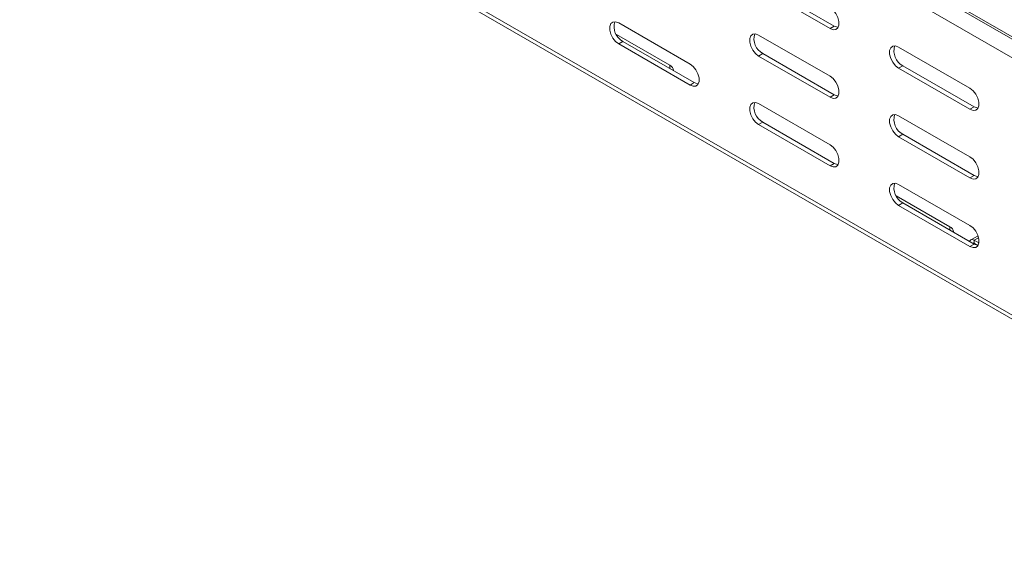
# Model space of a CAD drawing. Header units: millimetres. Extents: x -6 to 5206, y -8403 to -276.
# Tile 16 of 65: x 2091 to 2340, y -7426 to -7291. Entities that reach past the tile are written whole.
import ezdxf

# ---------------------------------------------------------------- set-up
doc = ezdxf.new("R2010")
doc.units = ezdxf.units.MM

msp = doc.modelspace()

# ---------------------------------------------------------------- linework, layer by layer
at = {"color": 7, "linetype": 'Continuous', "lineweight": 15}
for p, q in [((2444.76, -7355.54), (2057.97, -7132.25)), ((2445, -7355.1), (2058.21, -7131.82)), ((2443.64, -7359.62), (2056.8, -7136.3)), ((2443.59, -7424.7), (2056.8, -7201.41)), ((2057.43, -7202.79), (2444.21, -7426.07)), ((2295.63, -7293.35), (2277.6, -7282.94)), ((2278.66, -7282.33), (2296.69, -7292.74)), ((2242.24, -7291.93), (2260.27, -7302.34)), ((2295.63, -7293.35), (2296.69, -7292.74)), ((2255.15, -7302.65), (2241.65, -7294.85)), ((2277.6, -7294.99), (2295.63, -7305.4)), ((2242.24, -7297.24), (2243.3, -7296.62)), ((2260.27, -7307.65), (2242.24, -7297.24)), ((2243.3, -7296.62), (2261.33, -7307.03)), ((2312.95, -7298.05), (2330.98, -7308.46)), ((2277.6, -7300.29), (2278.66, -7299.68)), ((2295.63, -7310.7), (2277.6, -7300.29)), ((2278.66, -7299.68), (2296.69, -7310.09)), ((2312.95, -7303.35), (2314.01, -7302.74)), ((2314.01, -7302.74), (2332.05, -7313.15)), ((2330.98, -7313.76), (2312.95, -7303.35)), ((2260.27, -7307.65), (2261.33, -7307.03)), ((2295.63, -7310.7), (2296.69, -7310.09)), ((2277.6, -7312.34), (2295.63, -7322.75)), ((2330.98, -7313.76), (2332.05, -7313.15)), ((2312.95, -7315.4), (2330.98, -7325.81)), ((2277.6, -7317.65), (2278.66, -7317.03)), ((2295.63, -7328.06), (2277.6, -7317.65)), ((2278.66, -7317.03), (2296.69, -7327.44)), ((2312.95, -7320.7), (2314.01, -7320.09)), ((2330.98, -7331.11), (2312.95, -7320.7)), ((2314.01, -7320.09), (2332.05, -7330.5)), ((2295.63, -7328.06), (2296.69, -7327.44)), ((2330.98, -7331.11), (2332.05, -7330.5)), ((2312.95, -7332.75), (2330.98, -7343.16)), ((2325.86, -7343.47), (2312.36, -7335.67)), ((2312.95, -7338.06), (2314.01, -7337.44)), ((2330.98, -7348.47), (2312.95, -7338.06)), ((2314.01, -7337.44), (2332.05, -7347.85)), ((2330.98, -7348.47), (2332.05, -7347.85)), ((2333.02, -7345.75), (2331.18, -7346.81)), ((2333.25, -7347.58), (2332.08, -7346.9)), ((2332.08, -7346.9), (2332.08, -7347.64)), ((2332.99, -7348.16), (2332.08, -7347.64))]:
    msp.add_line(p, q, dxfattribs=at)
at = {"color": 8, "linetype": 'Continuous', "lineweight": 15}
for p, q in [((2255.15, -7303.46), (2255.15, -7302.65)), ((2325.86, -7344.28), (2325.86, -7343.47)), ((2332.08, -7347.64), (2331.88, -7347.76)), ((2333.17, -7346.27), (2332.08, -7346.9))]:
    msp.add_line(p, q, dxfattribs=at)
at = {"color": 7, "linetype": 'Continuous', "lineweight": 15, "flags": 128}
for points in [[(2295.63, -7288.04), (2296.42, -7288.66), (2297.11, -7289.52), (2297.62, -7290.52), (2297.89, -7291.54), (2297.89, -7292.47), (2297.62, -7293.17), (2297.11, -7293.58), (2296.42, -7293.65), (2295.63, -7293.35)], [(2242.24, -7297.24), (2241.46, -7296.62), (2240.77, -7295.76), (2240.25, -7294.76), (2239.98, -7293.74), (2239.98, -7292.81), (2240.25, -7292.11), (2240.77, -7291.7), (2241.46, -7291.63), (2242.24, -7291.93)], [(2296.69, -7292.74), (2297.48, -7293.03), (2297.7, -7293.05)], [(2277.6, -7300.29), (2276.81, -7299.68), (2276.12, -7298.82), (2275.61, -7297.82), (2275.33, -7296.8), (2275.33, -7295.87), (2275.61, -7295.17), (2276.12, -7294.76), (2276.81, -7294.69), (2277.6, -7294.99)], [(2312.95, -7303.35), (2312.17, -7302.74), (2311.48, -7301.88), (2310.96, -7300.88), (2310.69, -7299.85), (2310.69, -7298.93), (2310.96, -7298.22), (2311.48, -7297.81), (2312.17, -7297.75), (2312.95, -7298.05)], [(2260.27, -7302.34), (2261.06, -7302.95), (2261.75, -7303.81), (2262.26, -7304.81), (2262.54, -7305.84), (2262.54, -7306.76), (2262.26, -7307.47), (2261.75, -7307.88), (2261.06, -7307.94), (2260.27, -7307.65)], [(2295.63, -7305.4), (2296.42, -7306.01), (2297.11, -7306.87), (2297.62, -7307.87), (2297.89, -7308.9), (2297.89, -7309.82), (2297.62, -7310.53), (2297.11, -7310.94), (2296.42, -7311), (2295.63, -7310.7)], [(2261.33, -7307.03), (2262.12, -7307.33), (2262.34, -7307.35)], [(2296.69, -7310.09), (2297.48, -7310.39), (2297.7, -7310.4)], [(2330.98, -7308.46), (2331.77, -7309.07), (2332.46, -7309.93), (2332.97, -7310.93), (2333.25, -7311.95), (2333.25, -7312.88), (2332.97, -7313.58), (2332.46, -7313.99), (2331.77, -7314.06), (2330.98, -7313.76)], [(2277.6, -7317.65), (2276.81, -7317.03), (2276.12, -7316.17), (2275.61, -7315.17), (2275.33, -7314.15), (2275.33, -7313.23), (2275.61, -7312.52), (2276.12, -7312.11), (2276.81, -7312.04), (2277.6, -7312.34)], [(2332.05, -7313.15), (2332.83, -7313.44), (2333.05, -7313.46)], [(2312.95, -7320.7), (2312.17, -7320.09), (2311.48, -7319.23), (2310.96, -7318.23), (2310.69, -7317.21), (2310.69, -7316.28), (2310.96, -7315.58), (2311.48, -7315.17), (2312.17, -7315.1), (2312.95, -7315.4)], [(2295.63, -7322.75), (2296.42, -7323.36), (2297.11, -7324.22), (2297.62, -7325.22), (2297.89, -7326.25), (2297.89, -7327.17), (2297.62, -7327.88), (2297.11, -7328.29), (2296.42, -7328.35), (2295.63, -7328.06)], [(2296.69, -7327.44), (2297.48, -7327.74), (2297.7, -7327.76)], [(2330.98, -7325.81), (2331.77, -7326.42), (2332.46, -7327.28), (2332.97, -7328.28), (2333.25, -7329.31), (2333.25, -7330.23), (2332.97, -7330.94), (2332.46, -7331.35), (2331.77, -7331.41), (2330.98, -7331.11)], [(2332.05, -7330.5), (2332.83, -7330.8), (2333.05, -7330.81)], [(2312.95, -7338.06), (2312.17, -7337.44), (2311.48, -7336.58), (2310.96, -7335.58), (2310.69, -7334.56), (2310.69, -7333.64), (2310.96, -7332.93), (2311.48, -7332.52), (2312.17, -7332.46), (2312.95, -7332.75)], [(2330.98, -7343.16), (2331.77, -7343.77), (2332.46, -7344.63), (2332.97, -7345.63), (2333.25, -7346.66), (2333.25, -7347.58), (2332.97, -7348.29), (2332.46, -7348.7), (2331.77, -7348.76), (2330.98, -7348.47)], [(2332.08, -7346.9), (2331.83, -7346.79), (2331.59, -7346.73), (2331.37, -7346.74), (2331.18, -7346.81), (2331.02, -7346.94), (2330.9, -7347.13), (2330.88, -7347.18)], [(2332.05, -7347.85), (2332.83, -7348.15), (2333.05, -7348.17)]]:
    msp.add_lwpolyline(points, dxfattribs=at)
at = {"color": 7, "linetype": 'Continuous', "lineweight": 15}
for centre, radius, start, end in [((2245.35, -7292.85), 4.29, 163.3006, 241.539), ((2280.7, -7295.91), 4.29, 163.3006, 241.539), ((2316.06, -7298.97), 4.29, 163.3006, 241.539), ((2254.56, -7304.08), 1.55, 3.7966, 67.5236), ((2280.7, -7313.26), 4.29, 163.3006, 241.539), ((2316.06, -7316.32), 4.29, 163.3006, 241.539), ((2316.06, -7333.67), 4.29, 163.3006, 241.539), ((2325.27, -7344.9), 1.55, 3.7966, 67.5236), ((2331.82, -7347.97), 0.425, 52.4092, 119.4234)]:
    msp.add_arc(centre, radius, start, end, dxfattribs=at)

doc.saveas('drawing.dxf')
